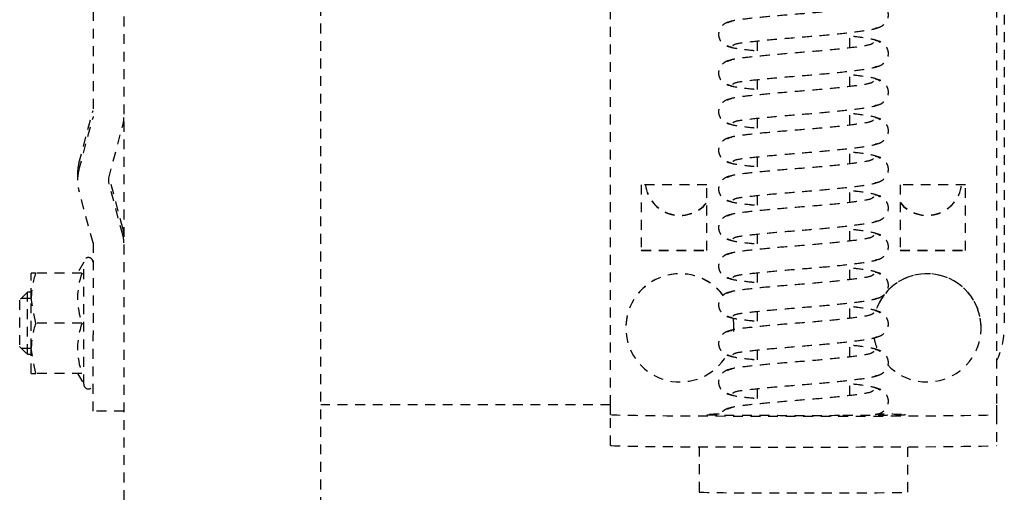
# Model space of a CAD drawing. Header units: centimetres. Extents: x 47725 to 65780, y 1899 to 12037.
# Tile 52 of 156: x 50114.08 to 50126.83, y 4890.24 to 4896.35. Entities that reach past the tile are written whole.
import ezdxf

# ---------------------------------------------------------------- set-up
doc = ezdxf.new("R2010")
doc.units = ezdxf.units.CM
doc.header["$LTSCALE"] = 0.02
doc.linetypes.add('DASHED2', pattern=[9.525, 6.35, -3.175])
doc.layers.add('CKDRZWI_', color=7, linetype='Continuous')

# ---------------------------------------------------------------- blocks, each defined once
blk = doc.blocks.new('A$7E8814B27261F1')
at = {"color": 7, "linetype": 'DASHED2', "ltscale": 10}
for p, q in [((3835.2, 4463.5), (3834.2, 4462.5)), ((3834.97, 4463.26), (3834.97, 4462)), ((3841.2, 4463.5), (3835.2, 4463.5)), ((3842.2, 4462.5), (3841.2, 4463.5)), ((3841.44, 4463.26), (3841.44, 4462)), ((3831.7, 4462), (3831.7, 4461.42)), ((3831.7, 4461.42), (3834.95, 4462)), ((3831.7, 4462), (3834.95, 4462)), ((3831.7, 4455.43), (3831.7, 4461.42)), ((3834.2, 4462.5), (3842.2, 4462.5)), ((3834.2, 4462.5), (3834.2, 4462)), ((3834.95, 4462), (3841.45, 4462)), ((3838.2, 4461.42), (3841.45, 4462)), ((3838.2, 4455.43), (3838.2, 4461.42)), ((3841.45, 4462), (3844.7, 4462)), ((3842.2, 4462), (3842.2, 4462.5)), ((3844.7, 4461.42), (3844.7, 4462)), ((3844.7, 4455.43), (3844.7, 4461.42)), ((3831.7, 4456.01), (3830.3, 4455.2)), ((3830.3, 4455.2), (3846.1, 4455.2)), ((3846.1, 4455.2), (3844.7, 4456.01)), ((3848.59, 4454), (3855.42, 4455.83)), ((3857.61, 4456), (3856.71, 4456)), ((3858, 4455.83), (3864.83, 4454)), ((3858.9, 4455.83), (3865.73, 4454)), ((3826.8, 4454), (3836.71, 4454)), ((3826.8, 4450), (3826.8, 4454)), ((3848.59, 4454), (3836.71, 4454)), ((3878.59, 4454), (3864.83, 4454)), ((3849.62, 4450.14), (3856.45, 4451.97)), ((3850.52, 4450.14), (3857.16, 4451.91)), ((3856.97, 4451.97), (3863.8, 4450.14)), ((4186.6, 4450), (711.34, 4450)), ((3849.49, 4450), (3849.49, 4450)), ((711.34, 4424.5), (4186.6, 4424.5)), ((3827.65, 4387), (3827.65, 4424.5)), ((3822.39, 4387), (3826.39, 4387)), ((3826.39, 4387), (3826.6, 4387)), ((3826.6, 4387), (3827.61, 4387)), ((3827.61, 4387), (3917.61, 4387)), ((3837.61, 4385), (3837.6, 4385)), ((3847.61, 4383), (3847.61, 4374.5)), ((3856.11, 4383), (3847.61, 4383)), ((3847.64, 4383), (3847.64, 4374.5)), ((3856.11, 4374.5), (3856.11, 4383)), ((3822.21, 4375.5), (3816.35, 4375.5)), ((3847.61, 4374.5), (3856.11, 4374.5)), ((3837.6, 4371), (3837.61, 4371)), ((3829.73, 4368), (3827.73, 4368)), ((3834.73, 4368), (3832.73, 4368)), ((3839.73, 4368), (3837.73, 4368)), ((3844.73, 4368), (3842.73, 4368)), ((3849.73, 4368), (3847.73, 4368)), ((3854.73, 4368), (3852.73, 4368)), ((3859.73, 4368), (3857.73, 4368)), ((3864.73, 4368), (3862.73, 4368)), ((3869.73, 4368), (3867.73, 4368)), ((3874.73, 4368), (3872.73, 4368)), ((3828.84, 4356), (3830.84, 4356)), ((3833.84, 4356), (3835.84, 4356)), ((3838.84, 4356), (3840.84, 4356)), ((3843.84, 4356), (3845.84, 4356)), ((3848.84, 4356), (3850.84, 4356)), ((3853.84, 4356), (3855.84, 4356)), ((3858.84, 4356), (3860.84, 4356)), ((3863.84, 4356), (3865.84, 4356)), ((3868.84, 4356), (3870.84, 4356)), ((3873.84, 4356), (3875.84, 4356)), ((3856.11, 4349.5), (3847.61, 4349.5)), ((3847.61, 4349.5), (3847.61, 4341)), ((3847.64, 4349.5), (3847.64, 4341)), ((3856.11, 4341), (3856.11, 4349.5)), ((3816.35, 4348.5), (3822.21, 4348.5)), ((3847.61, 4341), (3856.11, 4341)), ((3837.6, 4339), (3837.61, 4339)), ((3826.39, 4337), (3822.39, 4337)), ((3826.6, 4337), (3826.39, 4337)), ((3827.61, 4337), (3826.6, 4337)), ((3917.61, 4337), (3827.61, 4337)), ((3907.64, 4336), (3837.65, 4336))]:
    blk.add_line(p, q, dxfattribs=at)
for centre, radius, start, end in [((3834.84, 4451.97), 10.03, 70.3966, 89.3472), ((3841.34, 4451.97), 10.03, 70.3966, 89.3472), ((3830.3, 4454.6), 0.6, 90, 270), ((3834.95, 4446.54), 9.46, 69.9158, 110.0842), ((3841.45, 4446.54), 9.46, 69.9158, 110.0842), ((3846.1, 4454.6), 0.6, 270, 90), ((3856.71, 4451), 5, 74.9995, 105.0005), ((3857.61, 4451), 5, 74.9995, 90), ((3856.71, 4451), 1, 74.9995, 105.0005), ((3848.59, 4454), 4, 270, 285.0005), ((3849.49, 4454), 4, 270, 285.0005), ((3864.83, 4454), 4, 254.9995, 270)]:
    blk.add_arc(centre, radius, start, end, dxfattribs=at)
for centre, major_axis, ratio, start_param, end_param in [((3822.39, 4362), (0, -25), 0.008727, 3.141593, 6.283185), ((3826.39, 4362), (0, 25), 0.008727, 0, 3.141593), ((3837.6, 4378), (0, -7), 0.999962, 0.643673, 5.758972), ((3837.61, 4378), (0, -7), 0.999962, 0.64291, 3.141593), ((3856.64, 4378), (0, 4.5), 0.999962, 0.11915, 2.461919), ((3856.68, 4378), (0, 4.5), 0.999962, 0.126966, 2.461919), ((3816.35, 4362), (0, -13.5), 0.008727, 3.141593, 6.283185), ((3826.35, 4362), (0, -13.5), 0.008727, 2.51509, 2.713637), ((3837.6, 4378), (0, -7), 0.999962, 6.218805, 6.283185), ((3837.6, 4378), (0, -7), 0.999962, 0, 0.205478), ((3837.61, 4378), (0, -7), 0.999962, 0, 0.204519), ((3837.6, 4346), (0, 7), 0.999962, 0.195682, 0.425982), ((3826.35, 4362), (0, -13.5), 0.008727, 0.346715, 0.791701), ((3837.6, 4346), (0, 7), 0.999962, 0.756165, 5.966878), ((3837.61, 4346), (0, 7), 0.999962, 3.141593, 5.967856), ((3856.64, 4346), (0, -4.5), 0.999962, 3.821266, 6.164035), ((3856.68, 4346), (0, -4.5), 0.999962, 3.821266, 6.156219), ((3837.65, 4346), (0, 10), 0.999962, 2.690566, 3.141593)]:
    blk.add_ellipse(centre, major_axis=major_axis, ratio=ratio, start_param=start_param, end_param=end_param, dxfattribs=at)
for points, knots in [([(3826.24, 4357.34), (3826.23, 4359.1), (3826.23, 4362.18), (3826.24, 4367.34), (3826.26, 4371.62), (3826.29, 4374.08), (3826.32, 4375), (3826.33, 4375.19), (3826.33, 4375.19)], [0, 0, 0, 0, 0.1687505, 0.3408406, 0.5128737, 0.6842855, 0.7688117, 0.8186463, 0.8186463, 0.8186463, 0.8186463]), ([(3827.24, 4371.34), (3827.22, 4371.52), (3827.18, 4371.82), (3826.96, 4372.25), (3826.69, 4372.57), (3826.45, 4372.74), (3826.32, 4372.81), (3826.28, 4372.83)], [0, 0, 0, 0, 0.0833472, 0.163832, 0.2395359, 0.3096544, 0.3315427, 0.3315427, 0.3315427, 0.3315427]), ([(3832.24, 4371.34), (3832.22, 4371.52), (3832.18, 4371.82), (3831.96, 4372.25), (3831.69, 4372.57), (3831.31, 4372.85), (3830.85, 4373), (3830.4, 4373.01), (3829.9, 4372.87), (3829.43, 4372.52), (3829.06, 4371.98), (3828.99, 4371.57), (3828.96, 4371.34)], [0, 0, 0, 0, 0.083347, 0.163832, 0.239536, 0.309654, 0.433413, 0.542458, 0.654363, 0.770804, 0.888002, 1, 1, 1, 1]), ([(3837.24, 4371.34), (3837.22, 4371.52), (3837.18, 4371.82), (3836.96, 4372.25), (3836.69, 4372.57), (3836.31, 4372.85), (3835.84, 4373), (3835.4, 4373.01), (3834.9, 4372.87), (3834.43, 4372.52), (3834.06, 4371.98), (3833.99, 4371.57), (3833.96, 4371.34)], [0, 0, 0, 0, 0.083347, 0.163832, 0.239536, 0.309654, 0.433413, 0.542458, 0.654363, 0.770804, 0.888002, 1, 1, 1, 1]), ([(3842.24, 4371.34), (3842.22, 4371.52), (3842.18, 4371.82), (3841.96, 4372.25), (3841.69, 4372.57), (3841.31, 4372.85), (3840.84, 4373), (3840.4, 4373.01), (3839.9, 4372.87), (3839.43, 4372.52), (3839.06, 4371.98), (3838.99, 4371.57), (3838.96, 4371.34)], [0, 0, 0, 0, 0.083347, 0.163832, 0.239536, 0.309654, 0.433413, 0.542458, 0.654363, 0.770804, 0.888002, 1, 1, 1, 1]), ([(3847.24, 4371.34), (3847.22, 4371.52), (3847.18, 4371.82), (3846.96, 4372.25), (3846.69, 4372.57), (3846.31, 4372.85), (3845.84, 4373), (3845.39, 4373.01), (3844.9, 4372.87), (3844.43, 4372.52), (3844.06, 4371.98), (3843.99, 4371.57), (3843.96, 4371.34)], [0, 0, 0, 0, 0.083347, 0.163832, 0.239536, 0.309654, 0.433413, 0.542458, 0.654363, 0.770804, 0.888002, 1, 1, 1, 1]), ([(3852.24, 4371.34), (3852.22, 4371.52), (3852.18, 4371.82), (3851.96, 4372.25), (3851.69, 4372.57), (3851.3, 4372.85), (3850.84, 4373), (3850.39, 4373.01), (3849.9, 4372.87), (3849.43, 4372.52), (3849.06, 4371.98), (3848.99, 4371.57), (3848.96, 4371.34)], [0, 0, 0, 0, 0.083347, 0.163832, 0.239536, 0.309654, 0.433413, 0.542458, 0.654363, 0.770804, 0.888002, 1, 1, 1, 1]), ([(3857.24, 4371.34), (3857.22, 4371.52), (3857.18, 4371.82), (3856.96, 4372.25), (3856.69, 4372.57), (3856.3, 4372.85), (3855.84, 4373), (3855.39, 4373.01), (3854.9, 4372.87), (3854.43, 4372.52), (3854.06, 4371.98), (3853.99, 4371.57), (3853.96, 4371.34)], [0, 0, 0, 0, 0.083347, 0.163832, 0.239536, 0.309654, 0.433413, 0.542458, 0.654363, 0.770804, 0.888002, 1, 1, 1, 1]), ([(3862.24, 4371.34), (3862.22, 4371.52), (3862.17, 4371.82), (3861.96, 4372.25), (3861.69, 4372.57), (3861.3, 4372.85), (3860.84, 4373), (3860.39, 4373.01), (3859.9, 4372.87), (3859.43, 4372.52), (3859.06, 4371.98), (3858.99, 4371.57), (3858.96, 4371.34)], [0, 0, 0, 0, 0.083347, 0.163832, 0.239536, 0.309654, 0.433413, 0.542458, 0.654363, 0.770804, 0.888002, 1, 1, 1, 1]), ([(3867.24, 4371.34), (3867.21, 4371.52), (3867.17, 4371.82), (3866.96, 4372.25), (3866.69, 4372.57), (3866.3, 4372.85), (3865.84, 4373), (3865.39, 4373.01), (3864.9, 4372.87), (3864.43, 4372.52), (3864.06, 4371.98), (3863.99, 4371.57), (3863.96, 4371.34)], [0, 0, 0, 0, 0.083347, 0.163832, 0.239536, 0.309654, 0.433413, 0.542458, 0.654363, 0.770804, 0.888002, 1, 1, 1, 1]), ([(3872.24, 4371.34), (3872.21, 4371.52), (3872.17, 4371.82), (3871.96, 4372.25), (3871.68, 4372.57), (3871.3, 4372.85), (3870.84, 4373), (3870.39, 4373.01), (3869.9, 4372.87), (3869.43, 4372.52), (3869.06, 4371.98), (3868.99, 4371.57), (3868.96, 4371.34)], [0, 0, 0, 0, 0.083347, 0.163832, 0.239536, 0.309654, 0.433413, 0.542458, 0.654363, 0.770804, 0.888002, 1, 1, 1, 1]), ([(3877.24, 4371.34), (3877.21, 4371.52), (3877.17, 4371.82), (3876.96, 4372.25), (3876.68, 4372.57), (3876.3, 4372.85), (3875.84, 4373), (3875.39, 4373.01), (3874.9, 4372.87), (3874.43, 4372.52), (3874.06, 4371.98), (3873.99, 4371.57), (3873.96, 4371.34)], [0, 0, 0, 0, 0.083347, 0.163832, 0.239536, 0.309654, 0.433413, 0.542458, 0.654363, 0.770804, 0.888002, 1, 1, 1, 1]), ([(3829.54, 4352.92), (3829.42, 4353.02), (3829.21, 4353.25), (3828.91, 4355.3), (3828.57, 4358.32), (3828.26, 4362.01), (3827.97, 4365.77), (3827.64, 4368.98), (3827.37, 4371.3), (3827.17, 4371.67), (3827.06, 4371.84)], [0, 0, 0, 0, 0.121791, 0.240967, 0.366377, 0.489817, 0.61453, 0.74385, 0.869259, 1, 1, 1, 1]), ([(3829.14, 4371.84), (3829.03, 4371.67), (3828.83, 4371.31), (3828.63, 4369.58), (3828.5, 4368.36), (3828.47, 4368.09)], [0, 0, 0, 0, 0.2559837, 0.5017023, 0.5678083, 0.5678083, 0.5678083, 0.5678083]), ([(3829.15, 4371.14), (3829.24, 4371.05), (3829.42, 4370.8), (3829.66, 4368.75), (3829.97, 4365.71), (3830.26, 4361.99), (3830.58, 4358.2), (3830.94, 4354.97), (3831.21, 4353.12), (3831.37, 4352.62), (3831.41, 4352.5)], [0.0018545, 0.0018545, 0.0018545, 0.0018545, 0.1218156, 0.2410193, 0.3664581, 0.489919, 0.6146396, 0.7439488, 0.8693234, 0.9192158, 0.9192158, 0.9192158, 0.9192158]), ([(3834.54, 4352.92), (3834.42, 4353.02), (3834.21, 4353.25), (3833.91, 4355.3), (3833.57, 4358.32), (3833.26, 4362.01), (3832.97, 4365.77), (3832.64, 4368.98), (3832.37, 4371.3), (3832.17, 4371.67), (3832.06, 4371.84)], [0, 0, 0, 0, 0.121791, 0.240967, 0.366377, 0.489817, 0.61453, 0.74385, 0.869259, 1, 1, 1, 1]), ([(3834.14, 4371.84), (3834.03, 4371.67), (3833.83, 4371.31), (3833.63, 4369.58), (3833.5, 4368.36), (3833.47, 4368.09)], [0, 0, 0, 0, 0.2559837, 0.5017023, 0.5678083, 0.5678083, 0.5678083, 0.5678083]), ([(3834.14, 4371.14), (3834.24, 4371.05), (3834.41, 4370.8), (3834.66, 4368.75), (3834.97, 4365.71), (3835.26, 4361.99), (3835.58, 4358.2), (3835.94, 4354.97), (3836.21, 4353.12), (3836.37, 4352.62), (3836.41, 4352.5)], [0.0018545, 0.0018545, 0.0018545, 0.0018545, 0.1218156, 0.2410193, 0.3664581, 0.489919, 0.6146396, 0.7439488, 0.8693234, 0.9192158, 0.9192158, 0.9192158, 0.9192158]), ([(3839.54, 4352.92), (3839.42, 4353.02), (3839.21, 4353.25), (3838.91, 4355.3), (3838.57, 4358.32), (3838.26, 4362.01), (3837.97, 4365.77), (3837.64, 4368.98), (3837.37, 4371.3), (3837.17, 4371.67), (3837.06, 4371.84)], [0, 0, 0, 0, 0.121791, 0.240967, 0.366377, 0.489817, 0.61453, 0.74385, 0.869259, 1, 1, 1, 1]), ([(3839.14, 4371.84), (3839.03, 4371.67), (3838.83, 4371.31), (3838.63, 4369.58), (3838.5, 4368.36), (3838.47, 4368.09)], [0, 0, 0, 0, 0.2559837, 0.5017023, 0.5678083, 0.5678083, 0.5678083, 0.5678083]), ([(3839.14, 4371.14), (3839.24, 4371.05), (3839.41, 4370.8), (3839.66, 4368.75), (3839.97, 4365.71), (3840.26, 4361.99), (3840.58, 4358.2), (3840.94, 4354.97), (3841.21, 4353.12), (3841.37, 4352.62), (3841.41, 4352.5)], [0.0018545, 0.0018545, 0.0018545, 0.0018545, 0.1218156, 0.2410193, 0.3664581, 0.489919, 0.6146396, 0.7439488, 0.8693234, 0.9192158, 0.9192158, 0.9192158, 0.9192158]), ([(3844.54, 4352.92), (3844.42, 4353.02), (3844.21, 4353.25), (3843.91, 4355.3), (3843.57, 4358.32), (3843.26, 4362.01), (3842.97, 4365.77), (3842.64, 4368.98), (3842.37, 4371.3), (3842.17, 4371.67), (3842.06, 4371.84)], [0, 0, 0, 0, 0.121791, 0.240967, 0.366377, 0.489817, 0.61453, 0.74385, 0.869259, 1, 1, 1, 1]), ([(3844.14, 4371.84), (3844.03, 4371.67), (3843.83, 4371.31), (3843.63, 4369.58), (3843.5, 4368.36), (3843.47, 4368.09)], [0, 0, 0, 0, 0.2559837, 0.5017023, 0.5678083, 0.5678083, 0.5678083, 0.5678083]), ([(3844.14, 4371.14), (3844.24, 4371.05), (3844.41, 4370.8), (3844.66, 4368.75), (3844.97, 4365.71), (3845.26, 4361.99), (3845.58, 4358.2), (3845.94, 4354.97), (3846.21, 4353.12), (3846.37, 4352.62), (3846.41, 4352.5)], [0.0018545, 0.0018545, 0.0018545, 0.0018545, 0.1218156, 0.2410193, 0.3664581, 0.489919, 0.6146396, 0.7439488, 0.8693234, 0.9192158, 0.9192158, 0.9192158, 0.9192158]), ([(3849.54, 4352.92), (3849.42, 4353.02), (3849.21, 4353.25), (3848.91, 4355.3), (3848.57, 4358.32), (3848.26, 4362.01), (3847.97, 4365.77), (3847.64, 4368.98), (3847.37, 4371.3), (3847.17, 4371.67), (3847.06, 4371.84)], [0, 0, 0, 0, 0.121791, 0.240967, 0.366377, 0.489817, 0.61453, 0.74385, 0.869259, 1, 1, 1, 1]), ([(3849.14, 4371.84), (3849.03, 4371.67), (3848.83, 4371.31), (3848.63, 4369.58), (3848.5, 4368.36), (3848.47, 4368.09)], [0, 0, 0, 0, 0.2559837, 0.5017023, 0.5678083, 0.5678083, 0.5678083, 0.5678083]), ([(3849.14, 4371.14), (3849.24, 4371.05), (3849.41, 4370.8), (3849.66, 4368.75), (3849.97, 4365.71), (3850.26, 4361.99), (3850.58, 4358.2), (3850.94, 4354.97), (3851.21, 4353.12), (3851.37, 4352.62), (3851.41, 4352.5)], [0.0018545, 0.0018545, 0.0018545, 0.0018545, 0.1218156, 0.2410193, 0.3664581, 0.489919, 0.6146396, 0.7439488, 0.8693234, 0.9192158, 0.9192158, 0.9192158, 0.9192158]), ([(3854.54, 4352.92), (3854.42, 4353.02), (3854.21, 4353.25), (3853.91, 4355.3), (3853.56, 4358.32), (3853.26, 4362.01), (3852.97, 4365.77), (3852.64, 4368.98), (3852.37, 4371.3), (3852.17, 4371.67), (3852.06, 4371.84)], [0, 0, 0, 0, 0.121791, 0.240967, 0.366377, 0.489817, 0.61453, 0.74385, 0.869259, 1, 1, 1, 1]), ([(3854.14, 4371.84), (3854.03, 4371.67), (3853.83, 4371.31), (3853.63, 4369.58), (3853.5, 4368.36), (3853.47, 4368.09)], [0, 0, 0, 0, 0.2559837, 0.5017023, 0.5678083, 0.5678083, 0.5678083, 0.5678083]), ([(3854.14, 4371.14), (3854.24, 4371.05), (3854.41, 4370.8), (3854.66, 4368.75), (3854.97, 4365.71), (3855.26, 4361.99), (3855.58, 4358.2), (3855.94, 4354.97), (3856.21, 4353.12), (3856.37, 4352.62), (3856.41, 4352.5)], [0.0018545, 0.0018545, 0.0018545, 0.0018545, 0.1218156, 0.2410193, 0.3664581, 0.489919, 0.6146396, 0.7439488, 0.8693234, 0.9192158, 0.9192158, 0.9192158, 0.9192158]), ([(3859.54, 4352.92), (3859.42, 4353.02), (3859.21, 4353.25), (3858.91, 4355.3), (3858.56, 4358.32), (3858.26, 4362.01), (3857.97, 4365.77), (3857.64, 4368.98), (3857.37, 4371.3), (3857.17, 4371.67), (3857.06, 4371.84)], [0, 0, 0, 0, 0.121791, 0.240967, 0.366377, 0.489817, 0.61453, 0.74385, 0.869259, 1, 1, 1, 1]), ([(3859.14, 4371.84), (3859.03, 4371.67), (3858.83, 4371.31), (3858.63, 4369.58), (3858.5, 4368.36), (3858.47, 4368.09)], [0, 0, 0, 0, 0.2559837, 0.5017023, 0.5678083, 0.5678083, 0.5678083, 0.5678083]), ([(3859.14, 4371.14), (3859.24, 4371.05), (3859.41, 4370.8), (3859.66, 4368.75), (3859.97, 4365.71), (3860.26, 4361.99), (3860.58, 4358.2), (3860.94, 4354.97), (3861.21, 4353.12), (3861.37, 4352.62), (3861.41, 4352.5)], [0.0018545, 0.0018545, 0.0018545, 0.0018545, 0.1218156, 0.2410193, 0.3664581, 0.489919, 0.6146396, 0.7439488, 0.8693234, 0.9192158, 0.9192158, 0.9192158, 0.9192158]), ([(3864.54, 4352.92), (3864.42, 4353.02), (3864.21, 4353.25), (3863.91, 4355.3), (3863.56, 4358.32), (3863.26, 4362.01), (3862.96, 4365.77), (3862.64, 4368.98), (3862.37, 4371.3), (3862.17, 4371.67), (3862.06, 4371.84)], [0, 0, 0, 0, 0.121791, 0.240967, 0.366377, 0.489817, 0.61453, 0.74385, 0.869259, 1, 1, 1, 1]), ([(3864.14, 4371.84), (3864.03, 4371.67), (3863.83, 4371.31), (3863.63, 4369.58), (3863.5, 4368.36), (3863.47, 4368.09)], [0, 0, 0, 0, 0.2559837, 0.5017023, 0.5678083, 0.5678083, 0.5678083, 0.5678083]), ([(3864.14, 4371.14), (3864.24, 4371.05), (3864.41, 4370.8), (3864.66, 4368.75), (3864.97, 4365.71), (3865.26, 4361.99), (3865.58, 4358.2), (3865.94, 4354.97), (3866.21, 4353.12), (3866.37, 4352.62), (3866.41, 4352.5)], [0.0018545, 0.0018545, 0.0018545, 0.0018545, 0.1218156, 0.2410193, 0.3664581, 0.489919, 0.6146396, 0.7439488, 0.8693234, 0.9192158, 0.9192158, 0.9192158, 0.9192158]), ([(3869.54, 4352.92), (3869.42, 4353.02), (3869.21, 4353.25), (3868.91, 4355.3), (3868.56, 4358.32), (3868.26, 4362.01), (3867.96, 4365.77), (3867.64, 4368.98), (3867.37, 4371.3), (3867.17, 4371.67), (3867.06, 4371.84)], [0, 0, 0, 0, 0.121791, 0.240967, 0.366377, 0.489817, 0.61453, 0.74385, 0.869259, 1, 1, 1, 1]), ([(3869.14, 4371.84), (3869.02, 4371.67), (3868.83, 4371.31), (3868.63, 4369.58), (3868.5, 4368.36), (3868.47, 4368.09)], [0, 0, 0, 0, 0.2559837, 0.5017023, 0.5678083, 0.5678083, 0.5678083, 0.5678083]), ([(3869.14, 4371.14), (3869.24, 4371.05), (3869.41, 4370.8), (3869.66, 4368.75), (3869.97, 4365.71), (3870.26, 4361.99), (3870.58, 4358.2), (3870.94, 4354.97), (3871.21, 4353.12), (3871.37, 4352.62), (3871.41, 4352.5)], [0.0018545, 0.0018545, 0.0018545, 0.0018545, 0.1218156, 0.2410193, 0.3664581, 0.489919, 0.6146396, 0.7439488, 0.8693234, 0.9192158, 0.9192158, 0.9192158, 0.9192158]), ([(3874.54, 4352.92), (3874.42, 4353.02), (3874.21, 4353.25), (3873.91, 4355.3), (3873.56, 4358.32), (3873.26, 4362.01), (3872.96, 4365.77), (3872.64, 4368.98), (3872.37, 4371.3), (3872.17, 4371.67), (3872.06, 4371.84)], [0, 0, 0, 0, 0.121791, 0.240967, 0.366377, 0.489817, 0.61453, 0.74385, 0.869259, 1, 1, 1, 1]), ([(3874.14, 4371.84), (3874.02, 4371.67), (3873.83, 4371.31), (3873.63, 4369.58), (3873.5, 4368.36), (3873.47, 4368.09)], [0, 0, 0, 0, 0.2559837, 0.5017023, 0.5678083, 0.5678083, 0.5678083, 0.5678083]), ([(3874.14, 4371.14), (3874.24, 4371.05), (3874.41, 4370.8), (3874.66, 4368.75), (3874.97, 4365.71), (3875.26, 4361.99), (3875.58, 4358.2), (3875.94, 4354.97), (3876.21, 4353.12), (3876.37, 4352.62), (3876.41, 4352.5)], [0.0018545, 0.0018545, 0.0018545, 0.0018545, 0.1218156, 0.2410193, 0.3664581, 0.489919, 0.6146396, 0.7439488, 0.8693234, 0.9192158, 0.9192158, 0.9192158, 0.9192158]), ([(3879.54, 4352.92), (3879.42, 4353.02), (3879.21, 4353.25), (3878.91, 4355.3), (3878.56, 4358.32), (3878.26, 4362.01), (3877.96, 4365.77), (3877.64, 4368.98), (3877.37, 4371.3), (3877.17, 4371.67), (3877.06, 4371.84)], [0, 0, 0, 0, 0.121791, 0.240967, 0.366377, 0.489817, 0.61453, 0.74385, 0.869259, 1, 1, 1, 1]), ([(3826.33, 4348.81), (3826.33, 4348.81), (3826.33, 4348.83), (3826.31, 4349.11), (3826.29, 4350.23), (3826.26, 4352.9), (3826.24, 4355.73), (3826.24, 4357.31), (3826.24, 4357.34)], [0.2680874, 0.2680874, 0.2680874, 0.2680874, 0.2823798, 0.3567499, 0.5166961, 0.7465666, 0.9957313, 1, 1, 1, 1]), ([(3829.54, 4352.09), (3829.68, 4352.27), (3829.92, 4352.64), (3830.17, 4354.39), (3830.32, 4355.63), (3830.35, 4355.9)], [0, 0, 0, 0, 0.2563265, 0.5021661, 0.5705083, 0.5705083, 0.5705083, 0.5705083]), ([(3834.54, 4352.09), (3834.68, 4352.27), (3834.92, 4352.64), (3835.17, 4354.39), (3835.32, 4355.63), (3835.35, 4355.9)], [0, 0, 0, 0, 0.2563265, 0.5021661, 0.5705083, 0.5705083, 0.5705083, 0.5705083]), ([(3839.54, 4352.09), (3839.68, 4352.27), (3839.92, 4352.64), (3840.17, 4354.39), (3840.32, 4355.63), (3840.35, 4355.9)], [0, 0, 0, 0, 0.2563265, 0.5021661, 0.5705083, 0.5705083, 0.5705083, 0.5705083]), ([(3844.54, 4352.09), (3844.68, 4352.27), (3844.92, 4352.64), (3845.17, 4354.39), (3845.32, 4355.63), (3845.35, 4355.9)], [0, 0, 0, 0, 0.2563265, 0.5021661, 0.5705083, 0.5705083, 0.5705083, 0.5705083]), ([(3849.54, 4352.09), (3849.68, 4352.27), (3849.92, 4352.64), (3850.17, 4354.39), (3850.32, 4355.63), (3850.35, 4355.9)], [0, 0, 0, 0, 0.2563265, 0.5021661, 0.5705083, 0.5705083, 0.5705083, 0.5705083]), ([(3854.54, 4352.09), (3854.68, 4352.27), (3854.92, 4352.64), (3855.17, 4354.39), (3855.32, 4355.63), (3855.35, 4355.9)], [0, 0, 0, 0, 0.2563265, 0.5021661, 0.5705083, 0.5705083, 0.5705083, 0.5705083]), ([(3859.54, 4352.09), (3859.68, 4352.27), (3859.92, 4352.64), (3860.17, 4354.39), (3860.32, 4355.63), (3860.35, 4355.9)], [0, 0, 0, 0, 0.2563265, 0.5021661, 0.5705083, 0.5705083, 0.5705083, 0.5705083]), ([(3864.54, 4352.09), (3864.68, 4352.27), (3864.92, 4352.64), (3865.17, 4354.39), (3865.32, 4355.63), (3865.35, 4355.9)], [0, 0, 0, 0, 0.2563265, 0.5021661, 0.5705083, 0.5705083, 0.5705083, 0.5705083]), ([(3869.54, 4352.09), (3869.68, 4352.27), (3869.92, 4352.64), (3870.17, 4354.39), (3870.32, 4355.63), (3870.35, 4355.9)], [0, 0, 0, 0, 0.2563265, 0.5021661, 0.5705083, 0.5705083, 0.5705083, 0.5705083]), ([(3874.54, 4352.09), (3874.68, 4352.27), (3874.92, 4352.64), (3875.17, 4354.39), (3875.32, 4355.63), (3875.35, 4355.9)], [0, 0, 0, 0, 0.2563265, 0.5021661, 0.5705083, 0.5705083, 0.5705083, 0.5705083]), ([(3826.4, 4352.73), (3826.42, 4352.55), (3826.47, 4352.23), (3826.69, 4351.79), (3826.97, 4351.46), (3827.37, 4351.16), (3827.84, 4351), (3828.3, 4350.99), (3828.81, 4351.14), (3829.3, 4351.5), (3829.69, 4352.06), (3829.76, 4352.49), (3829.8, 4352.73)], [0, 0, 0, 0, 0.080651, 0.159172, 0.23381, 0.303783, 0.429662, 0.542654, 0.657068, 0.774035, 0.890097, 1, 1, 1, 1]), ([(3831.4, 4352.73), (3831.42, 4352.55), (3831.47, 4352.23), (3831.69, 4351.79), (3831.97, 4351.46), (3832.37, 4351.16), (3832.84, 4351), (3833.3, 4350.99), (3833.81, 4351.14), (3834.3, 4351.5), (3834.69, 4352.06), (3834.76, 4352.49), (3834.8, 4352.73)], [0, 0, 0, 0, 0.080651, 0.159172, 0.23381, 0.303783, 0.429662, 0.542654, 0.657068, 0.774035, 0.890097, 1, 1, 1, 1]), ([(3836.4, 4352.73), (3836.42, 4352.55), (3836.47, 4352.23), (3836.69, 4351.79), (3836.97, 4351.46), (3837.37, 4351.16), (3837.84, 4351), (3838.3, 4350.99), (3838.81, 4351.14), (3839.3, 4351.5), (3839.69, 4352.06), (3839.76, 4352.49), (3839.8, 4352.73)], [0, 0, 0, 0, 0.080651, 0.159172, 0.23381, 0.303783, 0.429662, 0.542654, 0.657068, 0.774035, 0.890097, 1, 1, 1, 1]), ([(3841.4, 4352.73), (3841.42, 4352.55), (3841.46, 4352.23), (3841.69, 4351.79), (3841.97, 4351.46), (3842.37, 4351.16), (3842.84, 4351), (3843.3, 4350.99), (3843.81, 4351.14), (3844.3, 4351.5), (3844.69, 4352.06), (3844.76, 4352.49), (3844.8, 4352.73)], [0, 0, 0, 0, 0.080651, 0.159172, 0.23381, 0.303783, 0.429662, 0.542654, 0.657068, 0.774035, 0.890097, 1, 1, 1, 1]), ([(3846.4, 4352.73), (3846.42, 4352.55), (3846.46, 4352.23), (3846.69, 4351.79), (3846.97, 4351.46), (3847.37, 4351.16), (3847.84, 4351), (3848.3, 4350.99), (3848.81, 4351.14), (3849.3, 4351.5), (3849.69, 4352.06), (3849.76, 4352.49), (3849.8, 4352.73)], [0, 0, 0, 0, 0.080651, 0.159172, 0.23381, 0.303783, 0.429662, 0.542654, 0.657068, 0.774035, 0.890097, 1, 1, 1, 1]), ([(3851.4, 4352.73), (3851.42, 4352.55), (3851.46, 4352.23), (3851.69, 4351.79), (3851.97, 4351.46), (3852.37, 4351.16), (3852.84, 4351), (3853.3, 4350.99), (3853.81, 4351.14), (3854.3, 4351.5), (3854.69, 4352.06), (3854.76, 4352.49), (3854.8, 4352.73)], [0, 0, 0, 0, 0.080651, 0.159172, 0.23381, 0.303783, 0.429662, 0.542654, 0.657068, 0.774035, 0.890097, 1, 1, 1, 1]), ([(3856.4, 4352.73), (3856.42, 4352.55), (3856.46, 4352.23), (3856.69, 4351.79), (3856.97, 4351.46), (3857.37, 4351.16), (3857.84, 4351), (3858.3, 4350.99), (3858.81, 4351.14), (3859.3, 4351.5), (3859.69, 4352.06), (3859.76, 4352.49), (3859.8, 4352.73)], [0, 0, 0, 0, 0.080651, 0.159172, 0.23381, 0.303783, 0.429662, 0.542654, 0.657068, 0.774035, 0.890097, 1, 1, 1, 1]), ([(3861.4, 4352.73), (3861.42, 4352.55), (3861.46, 4352.23), (3861.69, 4351.79), (3861.97, 4351.46), (3862.37, 4351.16), (3862.84, 4351), (3863.3, 4350.99), (3863.81, 4351.14), (3864.3, 4351.5), (3864.69, 4352.06), (3864.76, 4352.49), (3864.8, 4352.73)], [0, 0, 0, 0, 0.080651, 0.159172, 0.23381, 0.303783, 0.429662, 0.542654, 0.657068, 0.774035, 0.890097, 1, 1, 1, 1]), ([(3866.4, 4352.73), (3866.42, 4352.55), (3866.46, 4352.23), (3866.69, 4351.79), (3866.97, 4351.46), (3867.37, 4351.16), (3867.84, 4351), (3868.3, 4350.99), (3868.81, 4351.14), (3869.3, 4351.5), (3869.69, 4352.06), (3869.76, 4352.49), (3869.8, 4352.73)], [0, 0, 0, 0, 0.080651, 0.159172, 0.23381, 0.303783, 0.429662, 0.542654, 0.657068, 0.774035, 0.890097, 1, 1, 1, 1]), ([(3871.4, 4352.73), (3871.42, 4352.55), (3871.46, 4352.23), (3871.69, 4351.79), (3871.97, 4351.46), (3872.37, 4351.16), (3872.84, 4351), (3873.3, 4350.99), (3873.81, 4351.14), (3874.3, 4351.5), (3874.69, 4352.06), (3874.76, 4352.49), (3874.8, 4352.73)], [0, 0, 0, 0, 0.080651, 0.159172, 0.23381, 0.303783, 0.429662, 0.542654, 0.657068, 0.774035, 0.890097, 1, 1, 1, 1]), ([(3876.39, 4352.73), (3876.42, 4352.55), (3876.46, 4352.23), (3876.69, 4351.79), (3876.97, 4351.46), (3877.37, 4351.16), (3877.84, 4351), (3878.3, 4350.99), (3878.81, 4351.14), (3879.3, 4351.5), (3879.69, 4352.06), (3879.76, 4352.49), (3879.8, 4352.73)], [0, 0, 0, 0, 0.080651, 0.159172, 0.23381, 0.303783, 0.429662, 0.542654, 0.657068, 0.774035, 0.890097, 1, 1, 1, 1])]:
    blk.add_open_spline(points, degree=3, knots=knots, dxfattribs=at)

msp = doc.modelspace()

# ---------------------------------------------------------------- block references
at = {"layer": 'CKDRZWI_', "xscale": 0.1, "yscale": 0.1, "zscale": 0.1, "rotation": 89.99999999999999}
msp.add_blockref('A$7E8814B27261F1', (50560.429, 4508.604), dxfattribs=at)

doc.saveas('drawing.dxf')
